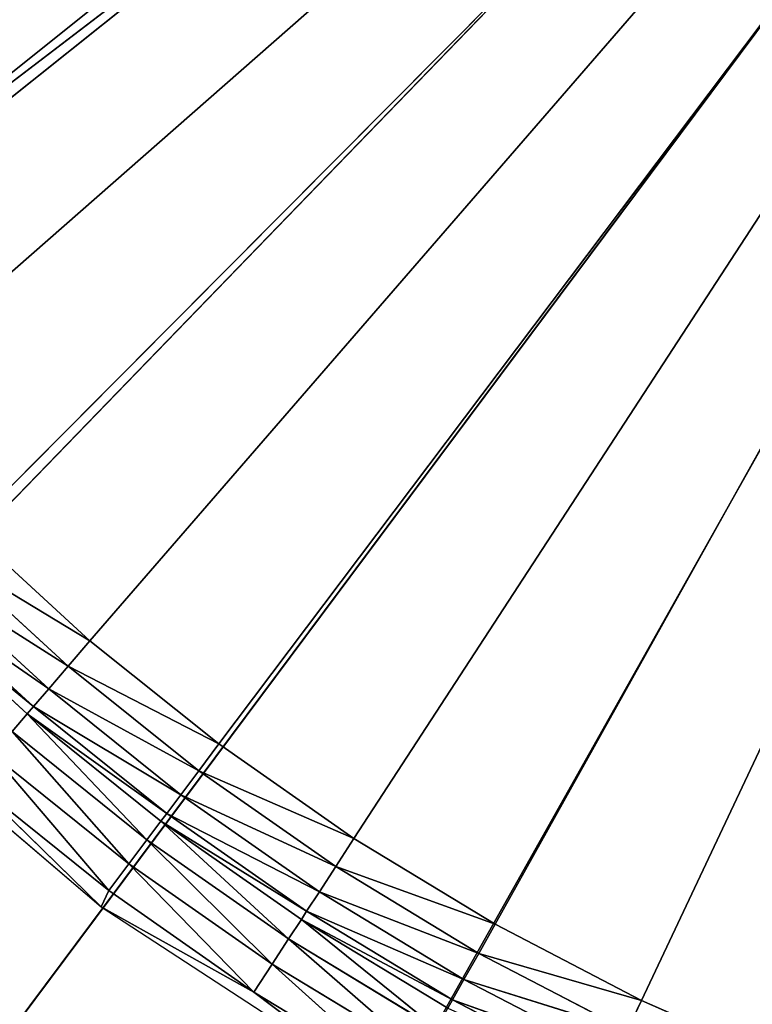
# Model space of a CAD drawing. Extents: x 389 to 891, y 0 to 811.
# Tile 13 of 254: x 510 to 566, y 78 to 153. Entities that reach past the tile are written whole.
import ezdxf

# ---------------------------------------------------------------- set-up
doc = ezdxf.new("R2010")
doc.units = 0
doc.header["$LTSCALE"] = 25.4
doc.layers.get('0').update_dxf_attribs({"color": 13, "linetype": 'CONTINUOUS'})

# ---------------------------------------------------------------- blocks, each defined once
blk = doc.blocks.new('TURDA-8952-8953_STL')
at = {"color": 7}
for p, q in [((145.513, 141.846, 708.602), (165.698, 141.846, 725.81)), ((155.781, 141.846, 716.153), (166.28, 141.846, 724.572)), ((155.781, 141.846, 716.153), (166.28, 141.846, 724.572)), ((155.781, 141.846, 716.153), (165.698, 141.846, 725.81)), ((155.781, 141.846, 716.153), (165.698, 141.846, 725.81)), ((166.28, 141.846, 724.572), (157.433, 141.432, 714.226)), ((166.28, 141.846, 724.572), (157.433, 141.432, 714.226)), ((157.433, 141.432, 714.226), (167.803, 141.432, 722.541)), ((157.433, 141.432, 714.226), (167.803, 141.432, 722.541)), ((167.803, 141.432, 722.541), (158.914, 140.235, 712.497)), ((167.803, 141.432, 722.541), (158.914, 140.235, 712.497)), ((177.308, 141.846, 732.287), (165.698, 141.846, 725.81)), ((165.698, 141.846, 725.81), (187.919, 141.846, 740.295)), ((166.28, 141.846, 724.572), (165.698, 141.846, 725.81)), ((177.308, 141.846, 732.287), (165.698, 141.846, 725.81)), ((166.28, 141.846, 724.572), (165.698, 141.846, 725.81)), ((166.28, 141.846, 724.572), (167.803, 141.432, 722.541)), ((166.28, 141.846, 724.572), (167.803, 141.432, 722.541)), ((166.28, 141.846, 724.572), (177.308, 141.846, 732.287)), ((166.28, 141.846, 724.572), (177.308, 141.846, 732.287)), ((177.308, 141.846, 732.287), (167.803, 141.432, 722.541)), ((177.308, 141.846, 732.287), (167.803, 141.432, 722.541)), ((167.803, 141.432, 722.541), (169.168, 140.235, 720.719)), ((167.803, 141.432, 722.541), (169.168, 140.235, 720.719)), ((167.803, 141.432, 722.541), (178.694, 141.432, 730.16)), ((167.803, 141.432, 722.541), (178.694, 141.432, 730.16)), ((178.694, 141.432, 730.16), (169.168, 140.235, 720.719)), ((178.694, 141.432, 730.16), (169.168, 140.235, 720.719)), ((177.308, 141.846, 732.287), (178.694, 141.432, 730.16)), ((177.308, 141.846, 732.287), (178.694, 141.432, 730.16)), ((177.308, 141.846, 732.287), (188.816, 141.846, 739.263)), ((187.919, 141.846, 740.295), (177.308, 141.846, 732.287)), ((177.308, 141.846, 732.287), (188.816, 141.846, 739.263)), ((187.919, 141.846, 740.295), (177.308, 141.846, 732.287)), ((188.816, 141.846, 739.263), (178.694, 141.432, 730.16)), ((188.816, 141.846, 739.263), (178.694, 141.432, 730.16)), ((178.694, 141.432, 730.16), (179.937, 140.235, 728.253)), ((178.694, 141.432, 730.16), (179.937, 140.235, 728.253)), ((178.694, 141.432, 730.16), (190.061, 141.432, 737.051)), ((178.694, 141.432, 730.16), (190.061, 141.432, 737.051)), ((190.061, 141.432, 737.051), (179.937, 140.235, 728.253)), ((190.061, 141.432, 737.051), (179.937, 140.235, 728.253)), ((158.914, 140.235, 712.497), (160.072, 138.377, 711.147)), ((158.914, 140.235, 712.497), (160.072, 138.377, 711.147)), ((158.914, 140.235, 712.497), (169.168, 140.235, 720.719)), ((158.914, 140.235, 712.497), (169.168, 140.235, 720.719)), ((169.168, 140.235, 720.719), (160.072, 138.377, 711.147)), ((169.168, 140.235, 720.719), (160.072, 138.377, 711.147)), ((169.168, 140.235, 720.719), (170.234, 138.377, 719.296)), ((169.168, 140.235, 720.719), (170.234, 138.377, 719.296)), ((169.168, 140.235, 720.719), (179.937, 140.235, 728.253)), ((169.168, 140.235, 720.719), (179.937, 140.235, 728.253)), ((179.937, 140.235, 728.253), (170.234, 138.377, 719.296)), ((179.937, 140.235, 728.253), (170.234, 138.377, 719.296)), ((179.937, 140.235, 728.253), (180.909, 138.377, 726.763)), ((179.937, 140.235, 728.253), (180.909, 138.377, 726.763)), ((179.937, 140.235, 728.253), (191.176, 140.235, 735.066)), ((179.937, 140.235, 728.253), (191.176, 140.235, 735.066)), ((191.176, 140.235, 735.066), (180.909, 138.377, 726.763)), ((191.176, 140.235, 735.066), (180.909, 138.377, 726.763)), ((150.463, 138.377, 702.351), (160.546, 137.315, 710.593)), ((150.463, 138.377, 702.351), (160.546, 137.315, 710.593)), ((150.463, 138.377, 702.351), (160.072, 138.377, 711.147)), ((150.463, 138.377, 702.351), (160.072, 138.377, 711.147)), ((160.072, 138.377, 711.147), (160.546, 137.315, 710.593)), ((160.072, 138.377, 711.147), (160.546, 137.315, 710.593)), ((160.072, 138.377, 711.147), (170.672, 137.315, 718.713)), ((160.072, 138.377, 711.147), (170.672, 137.315, 718.713)), ((160.072, 138.377, 711.147), (170.234, 138.377, 719.296)), ((160.072, 138.377, 711.147), (170.234, 138.377, 719.296)), ((170.234, 138.377, 719.296), (170.672, 137.315, 718.713)), ((170.234, 138.377, 719.296), (170.672, 137.315, 718.713)), ((170.234, 138.377, 719.296), (181.307, 137.315, 726.152)), ((170.234, 138.377, 719.296), (181.307, 137.315, 726.152)), ((170.234, 138.377, 719.296), (180.909, 138.377, 726.763)), ((170.234, 138.377, 719.296), (180.909, 138.377, 726.763)), ((180.909, 138.377, 726.763), (181.307, 137.315, 726.152)), ((180.909, 138.377, 726.763), (181.307, 137.315, 726.152)), ((180.909, 138.377, 726.763), (192.406, 137.315, 732.881)), ((180.909, 138.377, 726.763), (192.406, 137.315, 732.881)), ((180.909, 138.377, 726.763), (192.048, 138.377, 733.516)), ((180.909, 138.377, 726.763), (192.048, 138.377, 733.516)), ((192.048, 138.377, 733.516), (192.406, 137.315, 732.881)), ((192.048, 138.377, 733.516), (192.406, 137.315, 732.881)), ((150.973, 137.315, 701.829), (161.704, 135.457, 709.243)), ((150.973, 137.315, 701.829), (161.704, 135.457, 709.243)), ((150.973, 137.315, 701.829), (160.546, 137.315, 710.593)), ((150.973, 137.315, 701.829), (160.546, 137.315, 710.593)), ((160.546, 137.315, 710.593), (161.704, 135.457, 709.243)), ((160.546, 137.315, 710.593), (161.704, 135.457, 709.243)), ((160.546, 137.315, 710.593), (171.738, 135.457, 717.29)), ((160.546, 137.315, 710.593), (171.738, 135.457, 717.29)), ((160.546, 137.315, 710.593), (170.672, 137.315, 718.713)), ((160.546, 137.315, 710.593), (170.672, 137.315, 718.713)), ((170.672, 137.315, 718.713), (171.738, 135.457, 717.29)), ((170.672, 137.315, 718.713), (171.738, 135.457, 717.29)), ((170.672, 137.315, 718.713), (182.278, 135.457, 724.662)), ((170.672, 137.315, 718.713), (182.278, 135.457, 724.662)), ((170.672, 137.315, 718.713), (181.307, 137.315, 726.152)), ((170.672, 137.315, 718.713), (181.307, 137.315, 726.152)), ((181.307, 137.315, 726.152), (182.278, 135.457, 724.662)), ((181.307, 137.315, 726.152), (182.278, 135.457, 724.662)), ((181.307, 137.315, 726.152), (193.277, 135.457, 731.33)), ((181.307, 137.315, 726.152), (193.277, 135.457, 731.33)), ((181.307, 137.315, 726.152), (192.406, 137.315, 732.881)), ((181.307, 137.315, 726.152), (192.406, 137.315, 732.881)), ((192.406, 137.315, 732.881), (193.277, 135.457, 731.33)), ((192.406, 137.315, 732.881), (193.277, 135.457, 731.33)), ((192.406, 137.315, 732.881), (204.689, 135.457, 737.265)), ((192.406, 137.315, 732.881), (204.689, 135.457, 737.265)), ((192.406, 137.315, 732.881), (203.921, 137.315, 738.868)), ((192.406, 137.315, 732.881), (203.921, 137.315, 738.868)), ((161.704, 135.457, 709.243), (152.216, 135.457, 700.557)), ((152.216, 135.457, 700.557), (163.185, 134.259, 707.515)), ((152.216, 135.457, 700.557), (163.185, 134.259, 707.515)), ((161.704, 135.457, 709.243), (152.216, 135.457, 700.557)), ((171.738, 135.457, 717.29), (161.704, 135.457, 709.243)), ((161.704, 135.457, 709.243), (163.185, 134.259, 707.515)), ((161.704, 135.457, 709.243), (163.185, 134.259, 707.515)), ((161.704, 135.457, 709.243), (173.103, 134.259, 715.468)), ((161.704, 135.457, 709.243), (173.103, 134.259, 715.468)), ((171.738, 135.457, 717.29), (161.704, 135.457, 709.243)), ((182.278, 135.457, 724.662), (171.738, 135.457, 717.29)), ((171.738, 135.457, 717.29), (173.103, 134.259, 715.468)), ((171.738, 135.457, 717.29), (173.103, 134.259, 715.468)), ((171.738, 135.457, 717.29), (183.521, 134.259, 722.756)), ((171.738, 135.457, 717.29), (183.521, 134.259, 722.756)), ((182.278, 135.457, 724.662), (171.738, 135.457, 717.29)), ((193.277, 135.457, 731.33), (182.278, 135.457, 724.662)), ((182.278, 135.457, 724.662), (183.521, 134.259, 722.756)), ((182.278, 135.457, 724.662), (183.521, 134.259, 722.756)), ((182.278, 135.457, 724.662), (194.393, 134.259, 729.346)), ((182.278, 135.457, 724.662), (194.393, 134.259, 729.346)), ((193.277, 135.457, 731.33), (182.278, 135.457, 724.662)), ((204.689, 135.457, 737.265), (193.277, 135.457, 731.33)), ((193.277, 135.457, 731.33), (194.393, 134.259, 729.346)), ((193.277, 135.457, 731.33), (194.393, 134.259, 729.346)), ((193.277, 135.457, 731.33), (205.673, 134.259, 735.212)), ((193.277, 135.457, 731.33), (205.673, 134.259, 735.212)), ((204.689, 135.457, 737.265), (193.277, 135.457, 731.33)), ((163.185, 134.259, 707.515), (153.808, 134.259, 698.93)), ((153.808, 134.259, 698.93), (164.837, 133.846, 705.587)), ((153.808, 134.259, 698.93), (164.837, 133.846, 705.587)), ((163.185, 134.259, 707.515), (153.808, 134.259, 698.93)), ((173.103, 134.259, 715.468), (163.185, 134.259, 707.515)), ((163.185, 134.259, 707.515), (164.837, 133.846, 705.587)), ((163.185, 134.259, 707.515), (164.837, 133.846, 705.587)), ((163.185, 134.259, 707.515), (174.626, 133.846, 713.437)), ((163.185, 134.259, 707.515), (174.626, 133.846, 713.437)), ((173.103, 134.259, 715.468), (163.185, 134.259, 707.515)), ((183.521, 134.259, 722.756), (173.103, 134.259, 715.468)), ((173.103, 134.259, 715.468), (174.626, 133.846, 713.437)), ((173.103, 134.259, 715.468), (174.626, 133.846, 713.437)), ((173.103, 134.259, 715.468), (184.907, 133.846, 720.629)), ((173.103, 134.259, 715.468), (184.907, 133.846, 720.629)), ((183.521, 134.259, 722.756), (173.103, 134.259, 715.468)), ((194.393, 134.259, 729.346), (183.521, 134.259, 722.756)), ((183.521, 134.259, 722.756), (184.907, 133.846, 720.629)), ((183.521, 134.259, 722.756), (184.907, 133.846, 720.629)), ((183.521, 134.259, 722.756), (195.637, 133.846, 727.133)), ((183.521, 134.259, 722.756), (195.637, 133.846, 727.133)), ((194.393, 134.259, 729.346), (183.521, 134.259, 722.756)), ((205.673, 134.259, 735.212), (194.393, 134.259, 729.346)), ((194.393, 134.259, 729.346), (195.637, 133.846, 727.133)), ((194.393, 134.259, 729.346), (195.637, 133.846, 727.133)), ((194.393, 134.259, 729.346), (206.769, 133.846, 732.922)), ((194.393, 134.259, 729.346), (206.769, 133.846, 732.922)), ((205.673, 134.259, 735.212), (194.393, 134.259, 729.346)), ((205.673, 134.259, 735.212), (206.769, 133.846, 732.922)), ((205.673, 134.259, 735.212), (206.769, 133.846, 732.922)), ((138.832, 133.846, 678.446), (282.484, 133.846, 563.62)), ((138.832, 133.846, 678.446), (282.484, 133.846, 563.62)), ((138.832, 133.846, 678.446), (285.25, 133.846, 566.702)), ((138.832, 133.846, 678.446), (285.25, 133.846, 566.702)), ((146.901, 133.846, 688.054), (285.25, 133.846, 566.702)), ((146.901, 133.846, 688.054), (285.25, 133.846, 566.702)), ((155.582, 133.846, 697.114), (164.837, 133.846, 705.587)), ((285.25, 133.846, 566.702), (155.582, 133.846, 697.114)), ((285.25, 133.846, 566.702), (155.582, 133.846, 697.114)), ((155.582, 133.846, 697.114), (164.837, 133.846, 705.587)), ((164.837, 133.846, 705.587), (285.25, 133.846, 566.702)), ((164.837, 133.846, 705.587), (285.25, 133.846, 566.702)), ((164.837, 133.846, 705.587), (174.626, 133.846, 713.437)), ((164.837, 133.846, 705.587), (174.626, 133.846, 713.437)), ((174.626, 133.846, 713.437), (285.25, 133.846, 566.702)), ((174.626, 133.846, 713.437), (184.907, 133.846, 720.629)), ((174.626, 133.846, 713.437), (285.25, 133.846, 566.702)), ((174.626, 133.846, 713.437), (184.907, 133.846, 720.629)), ((184.907, 133.846, 720.629), (285.25, 133.846, 566.702)), ((184.907, 133.846, 720.629), (285.25, 133.846, 566.702)), ((184.907, 133.846, 720.629), (195.637, 133.846, 727.133)), ((184.907, 133.846, 720.629), (195.637, 133.846, 727.133)), ((195.637, 133.846, 727.133), (285.25, 133.846, 566.702)), ((195.637, 133.846, 727.133), (285.25, 133.846, 566.702)), ((195.637, 133.846, 727.133), (206.769, 133.846, 732.922)), ((195.637, 133.846, 727.133), (206.769, 133.846, 732.922)), ((206.769, 133.846, 732.922), (285.25, 133.846, 566.702)), ((206.769, 133.846, 732.922), (218.257, 133.846, 737.971)), ((206.769, 133.846, 732.922), (285.25, 133.846, 566.702)), ((206.769, 133.846, 732.922), (218.257, 133.846, 737.971)), ((94.161, 3.654, 715.872), (289.618, 3.654, 560)), ((94.161, 3.654, 715.872), (289.618, 3.654, 560)), ((289.618, 3.654, 560), (115.698, 3.654, 739.587)), ((289.618, 3.654, 560), (115.698, 3.654, 739.587)), ((140.091, 3.654, 760.353), (289.618, 3.654, 560)), ((140.091, 3.654, 760.353), (289.618, 3.654, 560)), ((166.939, 3.654, 777.83), (289.618, 3.654, 560)), ((166.939, 3.654, 777.83), (289.618, 3.654, 560))]:
    blk.add_line(p, q, dxfattribs=at)
mesh = blk.add_polyface(dxfattribs=at)
corners = [(165.698, 141.846, 725.81), (155.781, 141.846, 716.153), (145.513, 141.846, 708.602)]
mesh.append_faces([[corners[k] for k in face] for face in [(0, 1, 2)]], dxfattribs={"color": 7})
mesh = blk.add_polyface(dxfattribs=at)
corners = [(166.28, 141.846, 724.572), (157.433, 141.432, 714.226), (155.781, 141.846, 716.153)]
mesh.append_faces([[corners[k] for k in face] for face in [(0, 1, 2)]], dxfattribs={"color": 7})
mesh = blk.add_polyface(dxfattribs=at)
corners = [(165.698, 141.846, 725.81), (166.28, 141.846, 724.572), (155.781, 141.846, 716.153)]
mesh.append_faces([[corners[k] for k in face] for face in [(0, 1, 2)]], dxfattribs={"color": 7})
mesh = blk.add_polyface(dxfattribs=at)
corners = [(166.28, 141.846, 724.572), (167.803, 141.432, 722.541), (157.433, 141.432, 714.226)]
mesh.append_faces([[corners[k] for k in face] for face in [(0, 1, 2)]], dxfattribs={"color": 7})
mesh = blk.add_polyface(dxfattribs=at)
corners = [(167.803, 141.432, 722.541), (158.914, 140.235, 712.497), (157.433, 141.432, 714.226)]
mesh.append_faces([[corners[k] for k in face] for face in [(0, 1, 2)]], dxfattribs={"color": 7})
mesh = blk.add_polyface(dxfattribs=at)
corners = [(167.803, 141.432, 722.541), (169.168, 140.235, 720.719), (158.914, 140.235, 712.497)]
mesh.append_faces([[corners[k] for k in face] for face in [(0, 1, 2)]], dxfattribs={"color": 7})
mesh = blk.add_polyface(dxfattribs=at)
corners = [(187.919, 141.846, 740.295), (177.308, 141.846, 732.287), (165.698, 141.846, 725.81)]
mesh.append_faces([[corners[k] for k in face] for face in [(0, 1, 2)]], dxfattribs={"color": 7})
mesh = blk.add_polyface(dxfattribs=at)
corners = [(177.308, 141.846, 732.287), (166.28, 141.846, 724.572), (165.698, 141.846, 725.81)]
mesh.append_faces([[corners[k] for k in face] for face in [(0, 1, 2)]], dxfattribs={"color": 7})
mesh = blk.add_polyface(dxfattribs=at)
corners = [(177.308, 141.846, 732.287), (167.803, 141.432, 722.541), (166.28, 141.846, 724.572)]
mesh.append_faces([[corners[k] for k in face] for face in [(0, 1, 2)]], dxfattribs={"color": 7})
mesh = blk.add_polyface(dxfattribs=at)
corners = [(177.308, 141.846, 732.287), (178.694, 141.432, 730.16), (167.803, 141.432, 722.541)]
mesh.append_faces([[corners[k] for k in face] for face in [(0, 1, 2)]], dxfattribs={"color": 7})
mesh = blk.add_polyface(dxfattribs=at)
corners = [(178.694, 141.432, 730.16), (169.168, 140.235, 720.719), (167.803, 141.432, 722.541)]
mesh.append_faces([[corners[k] for k in face] for face in [(0, 1, 2)]], dxfattribs={"color": 7})
mesh = blk.add_polyface(dxfattribs=at)
corners = [(178.694, 141.432, 730.16), (179.937, 140.235, 728.253), (169.168, 140.235, 720.719)]
mesh.append_faces([[corners[k] for k in face] for face in [(0, 1, 2)]], dxfattribs={"color": 7})
mesh = blk.add_polyface(dxfattribs=at)
corners = [(188.816, 141.846, 739.263), (178.694, 141.432, 730.16), (177.308, 141.846, 732.287)]
mesh.append_faces([[corners[k] for k in face] for face in [(0, 1, 2)]], dxfattribs={"color": 7})
mesh = blk.add_polyface(dxfattribs=at)
corners = [(187.919, 141.846, 740.295), (188.816, 141.846, 739.263), (177.308, 141.846, 732.287)]
mesh.append_faces([[corners[k] for k in face] for face in [(0, 1, 2)]], dxfattribs={"color": 7})
mesh = blk.add_polyface(dxfattribs=at)
corners = [(188.816, 141.846, 739.263), (190.061, 141.432, 737.051), (178.694, 141.432, 730.16)]
mesh.append_faces([[corners[k] for k in face] for face in [(0, 1, 2)]], dxfattribs={"color": 7})
mesh = blk.add_polyface(dxfattribs=at)
corners = [(190.061, 141.432, 737.051), (179.937, 140.235, 728.253), (178.694, 141.432, 730.16)]
mesh.append_faces([[corners[k] for k in face] for face in [(0, 1, 2)]], dxfattribs={"color": 7})
mesh = blk.add_polyface(dxfattribs=at)
corners = [(190.061, 141.432, 737.051), (191.176, 140.235, 735.066), (179.937, 140.235, 728.253)]
mesh.append_faces([[corners[k] for k in face] for face in [(0, 1, 2)]], dxfattribs={"color": 7})
mesh = blk.add_polyface(dxfattribs=at)
corners = [(158.914, 140.235, 712.497), (160.072, 138.377, 711.147), (150.463, 138.377, 702.351)]
mesh.append_faces([[corners[k] for k in face] for face in [(0, 1, 2)]], dxfattribs={"color": 7})
mesh = blk.add_polyface(dxfattribs=at)
corners = [(169.168, 140.235, 720.719), (160.072, 138.377, 711.147), (158.914, 140.235, 712.497)]
mesh.append_faces([[corners[k] for k in face] for face in [(0, 1, 2)]], dxfattribs={"color": 7})
mesh = blk.add_polyface(dxfattribs=at)
corners = [(169.168, 140.235, 720.719), (170.234, 138.377, 719.296), (160.072, 138.377, 711.147)]
mesh.append_faces([[corners[k] for k in face] for face in [(0, 1, 2)]], dxfattribs={"color": 7})
mesh = blk.add_polyface(dxfattribs=at)
corners = [(179.937, 140.235, 728.253), (170.234, 138.377, 719.296), (169.168, 140.235, 720.719)]
mesh.append_faces([[corners[k] for k in face] for face in [(0, 1, 2)]], dxfattribs={"color": 7})
mesh = blk.add_polyface(dxfattribs=at)
corners = [(179.937, 140.235, 728.253), (180.909, 138.377, 726.763), (170.234, 138.377, 719.296)]
mesh.append_faces([[corners[k] for k in face] for face in [(0, 1, 2)]], dxfattribs={"color": 7})
mesh = blk.add_polyface(dxfattribs=at)
corners = [(191.176, 140.235, 735.066), (180.909, 138.377, 726.763), (179.937, 140.235, 728.253)]
mesh.append_faces([[corners[k] for k in face] for face in [(0, 1, 2)]], dxfattribs={"color": 7})
mesh = blk.add_polyface(dxfattribs=at)
corners = [(191.176, 140.235, 735.066), (192.048, 138.377, 733.516), (180.909, 138.377, 726.763)]
mesh.append_faces([[corners[k] for k in face] for face in [(0, 1, 2)]], dxfattribs={"color": 7})
mesh = blk.add_polyface(dxfattribs=at)
corners = [(160.546, 137.315, 710.593), (150.973, 137.315, 701.829), (150.463, 138.377, 702.351)]
mesh.append_faces([[corners[k] for k in face] for face in [(0, 1, 2)]], dxfattribs={"color": 7})
mesh = blk.add_polyface(dxfattribs=at)
corners = [(160.546, 137.315, 710.593), (150.463, 138.377, 702.351), (160.072, 138.377, 711.147)]
mesh.append_faces([[corners[k] for k in face] for face in [(0, 1, 2)]], dxfattribs={"color": 7})
mesh = blk.add_polyface(dxfattribs=at)
corners = [(170.672, 137.315, 718.713), (160.546, 137.315, 710.593), (160.072, 138.377, 711.147)]
mesh.append_faces([[corners[k] for k in face] for face in [(0, 1, 2)]], dxfattribs={"color": 7})
mesh = blk.add_polyface(dxfattribs=at)
corners = [(170.672, 137.315, 718.713), (160.072, 138.377, 711.147), (170.234, 138.377, 719.296)]
mesh.append_faces([[corners[k] for k in face] for face in [(0, 1, 2)]], dxfattribs={"color": 7})
mesh = blk.add_polyface(dxfattribs=at)
corners = [(181.307, 137.315, 726.152), (170.672, 137.315, 718.713), (170.234, 138.377, 719.296)]
mesh.append_faces([[corners[k] for k in face] for face in [(0, 1, 2)]], dxfattribs={"color": 7})
mesh = blk.add_polyface(dxfattribs=at)
corners = [(181.307, 137.315, 726.152), (170.234, 138.377, 719.296), (180.909, 138.377, 726.763)]
mesh.append_faces([[corners[k] for k in face] for face in [(0, 1, 2)]], dxfattribs={"color": 7})
mesh = blk.add_polyface(dxfattribs=at)
corners = [(192.406, 137.315, 732.881), (181.307, 137.315, 726.152), (180.909, 138.377, 726.763)]
mesh.append_faces([[corners[k] for k in face] for face in [(0, 1, 2)]], dxfattribs={"color": 7})
mesh = blk.add_polyface(dxfattribs=at)
corners = [(192.406, 137.315, 732.881), (180.909, 138.377, 726.763), (192.048, 138.377, 733.516)]
mesh.append_faces([[corners[k] for k in face] for face in [(0, 1, 2)]], dxfattribs={"color": 7})
mesh = blk.add_polyface(dxfattribs=at)
corners = [(203.921, 137.315, 738.868), (192.406, 137.315, 732.881), (192.048, 138.377, 733.516)]
mesh.append_faces([[corners[k] for k in face] for face in [(0, 1, 2)]], dxfattribs={"color": 7})
mesh = blk.add_polyface(dxfattribs=at)
corners = [(161.704, 135.457, 709.243), (152.216, 135.457, 700.557), (150.973, 137.315, 701.829)]
mesh.append_faces([[corners[k] for k in face] for face in [(0, 1, 2)]], dxfattribs={"color": 7})
mesh = blk.add_polyface(dxfattribs=at)
corners = [(160.546, 137.315, 710.593), (161.704, 135.457, 709.243), (150.973, 137.315, 701.829)]
mesh.append_faces([[corners[k] for k in face] for face in [(0, 1, 2)]], dxfattribs={"color": 7})
mesh = blk.add_polyface(dxfattribs=at)
corners = [(171.738, 135.457, 717.29), (161.704, 135.457, 709.243), (160.546, 137.315, 710.593)]
mesh.append_faces([[corners[k] for k in face] for face in [(0, 1, 2)]], dxfattribs={"color": 7})
mesh = blk.add_polyface(dxfattribs=at)
corners = [(170.672, 137.315, 718.713), (171.738, 135.457, 717.29), (160.546, 137.315, 710.593)]
mesh.append_faces([[corners[k] for k in face] for face in [(0, 1, 2)]], dxfattribs={"color": 7})
mesh = blk.add_polyface(dxfattribs=at)
corners = [(182.278, 135.457, 724.662), (171.738, 135.457, 717.29), (170.672, 137.315, 718.713)]
mesh.append_faces([[corners[k] for k in face] for face in [(0, 1, 2)]], dxfattribs={"color": 7})
mesh = blk.add_polyface(dxfattribs=at)
corners = [(181.307, 137.315, 726.152), (182.278, 135.457, 724.662), (170.672, 137.315, 718.713)]
mesh.append_faces([[corners[k] for k in face] for face in [(0, 1, 2)]], dxfattribs={"color": 7})
mesh = blk.add_polyface(dxfattribs=at)
corners = [(193.277, 135.457, 731.33), (182.278, 135.457, 724.662), (181.307, 137.315, 726.152)]
mesh.append_faces([[corners[k] for k in face] for face in [(0, 1, 2)]], dxfattribs={"color": 7})
mesh = blk.add_polyface(dxfattribs=at)
corners = [(192.406, 137.315, 732.881), (193.277, 135.457, 731.33), (181.307, 137.315, 726.152)]
mesh.append_faces([[corners[k] for k in face] for face in [(0, 1, 2)]], dxfattribs={"color": 7})
mesh = blk.add_polyface(dxfattribs=at)
corners = [(204.689, 135.457, 737.265), (193.277, 135.457, 731.33), (192.406, 137.315, 732.881)]
mesh.append_faces([[corners[k] for k in face] for face in [(0, 1, 2)]], dxfattribs={"color": 7})
mesh = blk.add_polyface(dxfattribs=at)
corners = [(203.921, 137.315, 738.868), (204.689, 135.457, 737.265), (192.406, 137.315, 732.881)]
mesh.append_faces([[corners[k] for k in face] for face in [(0, 1, 2)]], dxfattribs={"color": 7})
mesh = blk.add_polyface(dxfattribs=at)
corners = [(163.185, 134.259, 707.515), (153.808, 134.259, 698.93), (152.216, 135.457, 700.557)]
mesh.append_faces([[corners[k] for k in face] for face in [(0, 1, 2)]], dxfattribs={"color": 7})
mesh = blk.add_polyface(dxfattribs=at)
corners = [(161.704, 135.457, 709.243), (163.185, 134.259, 707.515), (152.216, 135.457, 700.557)]
mesh.append_faces([[corners[k] for k in face] for face in [(0, 1, 2)]], dxfattribs={"color": 7})
mesh = blk.add_polyface(dxfattribs=at)
corners = [(173.103, 134.259, 715.468), (163.185, 134.259, 707.515), (161.704, 135.457, 709.243)]
mesh.append_faces([[corners[k] for k in face] for face in [(0, 1, 2)]], dxfattribs={"color": 7})
mesh = blk.add_polyface(dxfattribs=at)
corners = [(171.738, 135.457, 717.29), (173.103, 134.259, 715.468), (161.704, 135.457, 709.243)]
mesh.append_faces([[corners[k] for k in face] for face in [(0, 1, 2)]], dxfattribs={"color": 7})
mesh = blk.add_polyface(dxfattribs=at)
corners = [(183.521, 134.259, 722.756), (173.103, 134.259, 715.468), (171.738, 135.457, 717.29)]
mesh.append_faces([[corners[k] for k in face] for face in [(0, 1, 2)]], dxfattribs={"color": 7})
mesh = blk.add_polyface(dxfattribs=at)
corners = [(182.278, 135.457, 724.662), (183.521, 134.259, 722.756), (171.738, 135.457, 717.29)]
mesh.append_faces([[corners[k] for k in face] for face in [(0, 1, 2)]], dxfattribs={"color": 7})
mesh = blk.add_polyface(dxfattribs=at)
corners = [(194.393, 134.259, 729.346), (183.521, 134.259, 722.756), (182.278, 135.457, 724.662)]
mesh.append_faces([[corners[k] for k in face] for face in [(0, 1, 2)]], dxfattribs={"color": 7})
mesh = blk.add_polyface(dxfattribs=at)
corners = [(193.277, 135.457, 731.33), (194.393, 134.259, 729.346), (182.278, 135.457, 724.662)]
mesh.append_faces([[corners[k] for k in face] for face in [(0, 1, 2)]], dxfattribs={"color": 7})
mesh = blk.add_polyface(dxfattribs=at)
corners = [(205.673, 134.259, 735.212), (194.393, 134.259, 729.346), (193.277, 135.457, 731.33)]
mesh.append_faces([[corners[k] for k in face] for face in [(0, 1, 2)]], dxfattribs={"color": 7})
mesh = blk.add_polyface(dxfattribs=at)
corners = [(204.689, 135.457, 737.265), (205.673, 134.259, 735.212), (193.277, 135.457, 731.33)]
mesh.append_faces([[corners[k] for k in face] for face in [(0, 1, 2)]], dxfattribs={"color": 7})
mesh = blk.add_polyface(dxfattribs=at)
corners = [(164.837, 133.846, 705.587), (155.582, 133.846, 697.114), (153.808, 134.259, 698.93)]
mesh.append_faces([[corners[k] for k in face] for face in [(0, 1, 2)]], dxfattribs={"color": 7})
mesh = blk.add_polyface(dxfattribs=at)
corners = [(163.185, 134.259, 707.515), (164.837, 133.846, 705.587), (153.808, 134.259, 698.93)]
mesh.append_faces([[corners[k] for k in face] for face in [(0, 1, 2)]], dxfattribs={"color": 7})
mesh = blk.add_polyface(dxfattribs=at)
corners = [(174.626, 133.846, 713.437), (164.837, 133.846, 705.587), (163.185, 134.259, 707.515)]
mesh.append_faces([[corners[k] for k in face] for face in [(0, 1, 2)]], dxfattribs={"color": 7})
mesh = blk.add_polyface(dxfattribs=at)
corners = [(173.103, 134.259, 715.468), (174.626, 133.846, 713.437), (163.185, 134.259, 707.515)]
mesh.append_faces([[corners[k] for k in face] for face in [(0, 1, 2)]], dxfattribs={"color": 7})
mesh = blk.add_polyface(dxfattribs=at)
corners = [(184.907, 133.846, 720.629), (174.626, 133.846, 713.437), (173.103, 134.259, 715.468)]
mesh.append_faces([[corners[k] for k in face] for face in [(0, 1, 2)]], dxfattribs={"color": 7})
mesh = blk.add_polyface(dxfattribs=at)
corners = [(183.521, 134.259, 722.756), (184.907, 133.846, 720.629), (173.103, 134.259, 715.468)]
mesh.append_faces([[corners[k] for k in face] for face in [(0, 1, 2)]], dxfattribs={"color": 7})
mesh = blk.add_polyface(dxfattribs=at)
corners = [(195.637, 133.846, 727.133), (184.907, 133.846, 720.629), (183.521, 134.259, 722.756)]
mesh.append_faces([[corners[k] for k in face] for face in [(0, 1, 2)]], dxfattribs={"color": 7})
mesh = blk.add_polyface(dxfattribs=at)
corners = [(194.393, 134.259, 729.346), (195.637, 133.846, 727.133), (183.521, 134.259, 722.756)]
mesh.append_faces([[corners[k] for k in face] for face in [(0, 1, 2)]], dxfattribs={"color": 7})
mesh = blk.add_polyface(dxfattribs=at)
corners = [(206.769, 133.846, 732.922), (195.637, 133.846, 727.133), (194.393, 134.259, 729.346)]
mesh.append_faces([[corners[k] for k in face] for face in [(0, 1, 2)]], dxfattribs={"color": 7})
mesh = blk.add_polyface(dxfattribs=at)
corners = [(205.673, 134.259, 735.212), (206.769, 133.846, 732.922), (194.393, 134.259, 729.346)]
mesh.append_faces([[corners[k] for k in face] for face in [(0, 1, 2)]], dxfattribs={"color": 7})
mesh = blk.add_polyface(dxfattribs=at)
corners = [(218.257, 133.846, 737.971), (206.769, 133.846, 732.922), (205.673, 134.259, 735.212)]
mesh.append_faces([[corners[k] for k in face] for face in [(0, 1, 2)]], dxfattribs={"color": 7})
mesh = blk.add_polyface(dxfattribs=at)
corners = [(131.408, 133.846, 668.331), (282.484, 133.846, 563.62), (124.662, 133.846, 657.751)]
mesh.append_faces([[corners[k] for k in face] for face in [(0, 1, 2)]], dxfattribs={"color": 7})
mesh = blk.add_polyface(dxfattribs=at)
corners = [(138.832, 133.846, 678.446), (282.484, 133.846, 563.62), (131.408, 133.846, 668.331)]
mesh.append_faces([[corners[k] for k in face] for face in [(0, 1, 2)]], dxfattribs={"color": 7})
mesh = blk.add_polyface(dxfattribs=at)
corners = [(138.832, 133.846, 678.446), (285.25, 133.846, 566.702), (282.484, 133.846, 563.62)]
mesh.append_faces([[corners[k] for k in face] for face in [(0, 1, 2)]], dxfattribs={"color": 7})
mesh = blk.add_polyface(dxfattribs=at)
corners = [(146.901, 133.846, 688.054), (285.25, 133.846, 566.702), (138.832, 133.846, 678.446)]
mesh.append_faces([[corners[k] for k in face] for face in [(0, 1, 2)]], dxfattribs={"color": 7})
mesh = blk.add_polyface(dxfattribs=at)
corners = [(155.582, 133.846, 697.114), (285.25, 133.846, 566.702), (146.901, 133.846, 688.054)]
mesh.append_faces([[corners[k] for k in face] for face in [(0, 1, 2)]], dxfattribs={"color": 7})
mesh = blk.add_polyface(dxfattribs=at)
corners = [(164.837, 133.846, 705.587), (285.25, 133.846, 566.702), (155.582, 133.846, 697.114)]
mesh.append_faces([[corners[k] for k in face] for face in [(0, 1, 2)]], dxfattribs={"color": 7})
mesh = blk.add_polyface(dxfattribs=at)
corners = [(174.626, 133.846, 713.437), (285.25, 133.846, 566.702), (164.837, 133.846, 705.587)]
mesh.append_faces([[corners[k] for k in face] for face in [(0, 1, 2)]], dxfattribs={"color": 7})
mesh = blk.add_polyface(dxfattribs=at)
corners = [(184.907, 133.846, 720.629), (285.25, 133.846, 566.702), (174.626, 133.846, 713.437)]
mesh.append_faces([[corners[k] for k in face] for face in [(0, 1, 2)]], dxfattribs={"color": 7})
mesh = blk.add_polyface(dxfattribs=at)
corners = [(195.637, 133.846, 727.133), (285.25, 133.846, 566.702), (184.907, 133.846, 720.629)]
mesh.append_faces([[corners[k] for k in face] for face in [(0, 1, 2)]], dxfattribs={"color": 7})
mesh = blk.add_polyface(dxfattribs=at)
corners = [(206.769, 133.846, 732.922), (285.25, 133.846, 566.702), (195.637, 133.846, 727.133)]
mesh.append_faces([[corners[k] for k in face] for face in [(0, 1, 2)]], dxfattribs={"color": 7})
mesh = blk.add_polyface(dxfattribs=at)
corners = [(218.257, 133.846, 737.971), (285.25, 133.846, 566.702), (206.769, 133.846, 732.922)]
mesh.append_faces([[corners[k] for k in face] for face in [(0, 1, 2)]], dxfattribs={"color": 7})
mesh = blk.add_polyface(dxfattribs=at)
corners = [(61.015, 3.654, 661.196), (289.618, 3.654, 560), (49.951, 3.654, 631.132)]
mesh.append_faces([[corners[k] for k in face] for face in [(0, 1, 2)]], dxfattribs={"color": 7})
mesh = blk.add_polyface(dxfattribs=at)
corners = [(75.833, 3.654, 689.598), (289.618, 3.654, 560), (61.015, 3.654, 661.196)]
mesh.append_faces([[corners[k] for k in face] for face in [(0, 1, 2)]], dxfattribs={"color": 7})
mesh = blk.add_polyface(dxfattribs=at)
corners = [(94.161, 3.654, 715.872), (289.618, 3.654, 560), (75.833, 3.654, 689.598)]
mesh.append_faces([[corners[k] for k in face] for face in [(0, 1, 2)]], dxfattribs={"color": 7})
mesh = blk.add_polyface(dxfattribs=at)
corners = [(115.698, 3.654, 739.587), (289.618, 3.654, 560), (94.161, 3.654, 715.872)]
mesh.append_faces([[corners[k] for k in face] for face in [(0, 1, 2)]], dxfattribs={"color": 7})
mesh = blk.add_polyface(dxfattribs=at)
corners = [(140.091, 3.654, 760.353), (289.618, 3.654, 560), (115.698, 3.654, 739.587)]
mesh.append_faces([[corners[k] for k in face] for face in [(0, 1, 2)]], dxfattribs={"color": 7})
mesh = blk.add_polyface(dxfattribs=at)
corners = [(166.939, 3.654, 777.83), (289.618, 3.654, 560), (140.091, 3.654, 760.353)]
mesh.append_faces([[corners[k] for k in face] for face in [(0, 1, 2)]], dxfattribs={"color": 7})
mesh = blk.add_polyface(dxfattribs=at)
corners = [(195.802, 3.654, 791.729), (289.618, 3.654, 560), (166.939, 3.654, 777.83)]
mesh.append_faces([[corners[k] for k in face] for face in [(0, 1, 2)]], dxfattribs={"color": 7})
mesh = blk.add_polyface(dxfattribs=at)
corners = [(226.205, 3.654, 801.824), (289.618, 3.654, 560), (195.802, 3.654, 791.729)]
mesh.append_faces([[corners[k] for k in face] for face in [(0, 1, 2)]], dxfattribs={"color": 7})

msp = doc.modelspace()

# ---------------------------------------------------------------- block references
at = {"color": 0, "extrusion": (0, -1, -3.05311e-16)}
msp.add_blockref('TURDA-8952-8953_STL', (350.443, 1081.066, -811.083), dxfattribs=at)

doc.saveas('drawing.dxf')
